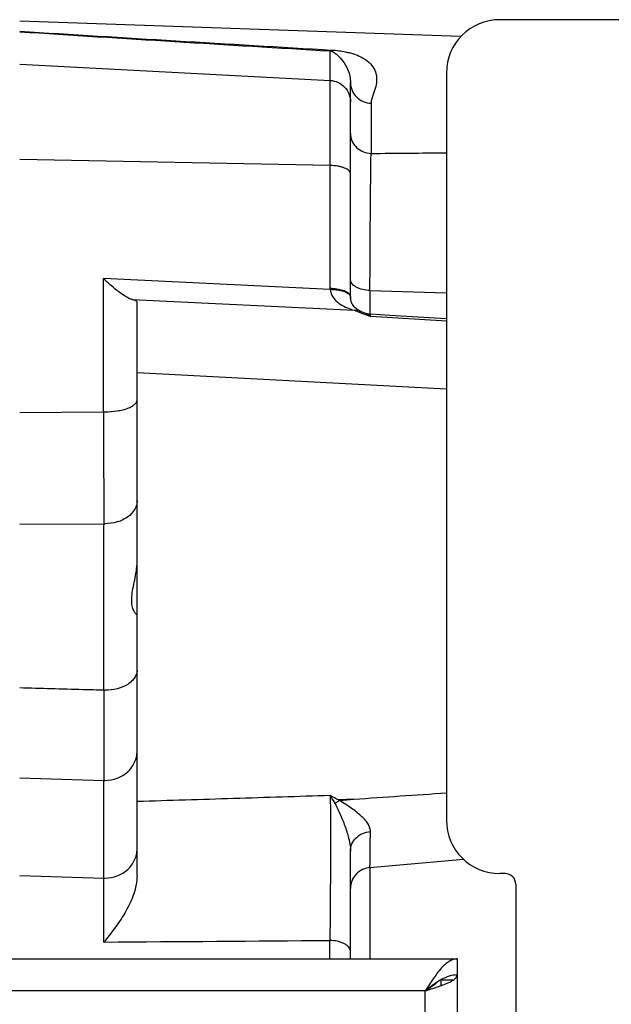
# Model space of a CAD drawing. Extents: x -1404 to 1181, y 8 to 1628.
# Tile 20 of 75: x -429 to -374, y 421 to 513. Entities that reach past the tile are written whole.
import ezdxf

# ---------------------------------------------------------------- set-up
doc = ezdxf.new("R2010")
doc.units = 0
doc.header["$LTSCALE"] = 65.395
doc.layers.add('SG48_1', color=7, linetype='CONTINUOUS')

msp = doc.modelspace()

# ---------------------------------------------------------------- linework, layer by layer
at = {"layer": 'SG48_1', "color": 6, "linetype": 'CONTINUOUS'}
for p, q in [((-321.908, 512.994), (-384.408, 512.994)), ((-388.056, 511.41), (-429.406, 512.854)), ((-389.408, 507.994), (-389.408, 437.994)), ((-398.406, 487.016), (-398.406, 507.099)), ((-418.406, 432.825), (-418.406, 486.525)), ((-398.402, 486.937), (-398.406, 487.018)), ((-398.406, 424.994), (-398.406, 435.098)), ((-382.908, 431.994), (-382.908, 348.767)), ((-523.406, 424.994), (-388.406, 424.994)), ((-388.406, 424.994), (-388.406, 260.994)), ((-389.906, 422.494), (-389.906, 423.054))]:
    msp.add_line(p, q, dxfattribs=at)
at = {"layer": 'SG48_1', "color": 9, "linetype": 'CONTINUOUS'}
for p, q in [((-400.301, 487.798), (-400.301, 510.064)), ((-429.406, 508.825), (-400.301, 507.301)), ((-396.476, 505.171), (-396.476, 500.463)), ((-400.301, 499.33), (-429.406, 499.901)), ((-421.563, 476.257), (-421.563, 488.754)), ((-400.301, 487.728), (-421.563, 488.754)), ((-396.58, 487.624), (-389.408, 487.415)), ((-396.58, 487.624), (-396.58, 485.401)), ((-418.864, 486.773), (-398.041, 485.768)), ((-389.408, 484.737), (-396.511, 485.175)), ((-418.406, 479.925), (-389.408, 478.417)), ((-429.406, 476.185), (-421.563, 476.257)), ((-429.406, 465.737), (-421.511, 465.769)), ((-421.511, 450.167), (-421.511, 465.769)), ((-429.406, 441.951), (-421.511, 441.725)), ((-421.511, 426.573), (-421.511, 441.725)), ((-396.58, 433.553), (-387.817, 434.339)), ((-429.406, 432.827), (-421.511, 432.576)), ((-396.58, 433.553), (-396.58, 424.994)), ((-400.336, 424.994), (-400.336, 426.73)), ((-391.406, 421.994), (-520.406, 421.994)), ((-391.406, 263.994), (-391.406, 421.994))]:
    msp.add_line(p, q, dxfattribs=at)
at = {"layer": 'SG48_1', "color": 2, "linetype": 'CONTINUOUS'}
for p, q in [((-398.406, 487.018), (-398.406, 487.016)), ((-397.434, 485.527), (-397.304, 485.476)), ((-397.276, 485.586), (-397.391, 485.637)), ((-397.316, 485.481), (-397.187, 485.432)), ((-397.146, 485.539), (-397.276, 485.586)), ((-396.63, 485.26), (-396.644, 485.27)), ((-396.629, 485.259), (-396.644, 485.27)), ((-398.078, 439.967), (-399.53, 439.901)), ((-399.409, 439.827), (-398.095, 439.966)), ((-398.095, 439.966), (-398.078, 439.968)), ((-398.095, 439.966), (-398.078, 439.968)), ((-383.908, 432.994), (-384.408, 432.994)), ((-388.808, 422.994), (-389.906, 422.994))]:
    msp.add_line(p, q, dxfattribs=at)
at = {"layer": 'SG48_1', "color": 6, "linetype": 'CONTINUOUS'}
for points in [[(-397.391, 485.637), (-397.407, 485.644), (-397.435, 485.656), (-397.469, 485.672), (-397.508, 485.69), (-397.554, 485.713), (-397.605, 485.741), (-397.662, 485.774), (-397.723, 485.813), (-397.793, 485.862), (-397.878, 485.928), (-397.966, 486.006), (-398.049, 486.092), (-398.123, 486.182), (-398.183, 486.267), (-398.233, 486.351), (-398.275, 486.433), (-398.31, 486.516), (-398.339, 486.599), (-398.362, 486.682), (-398.38, 486.766), (-398.394, 486.851), (-398.402, 486.937)], [(-396.529, 485.401), (-396.557, 485.403), (-396.69, 485.417), (-396.821, 485.441), (-396.951, 485.473), (-397.077, 485.513), (-397.146, 485.539)], [(-389.408, 484.961), (-394.718, 485.289), (-396.529, 485.401)]]:
    msp.add_lwpolyline(points, dxfattribs=at)
for centre, radius, start, end in [((-384.408, 507.994), 5, 90, 180), ((-384.408, 437.994), 5, 180, 270), ((-460.142, 458), 49.8, 320.87129, 321.06262)]:
    msp.add_arc(centre, radius, start, end, dxfattribs=at)
at = {"layer": 'SG48_1', "color": 9, "linetype": 'CONTINUOUS'}
for centre, radius, start, end in [((17.249, 7671.17), 7173.176, 266.4300342, 266.664326), ((7.107, 7334.91), 6836.995, 266.3394212, 266.5837919), ((-398.968, 487.8), 1.335, 183.0977, 185.29016), ((-396.741, 487.048), 1.665, 181.10853, 183.3607), ((-396.834, 487.044), 1.572, 183.38354, 183.76355), ((-396.847, 487.043), 1.558, 183.76357, 184.22599), ((-396.832, 487.044), 1.574, 184.23601, 186.92907), ((-396.809, 487.047), 1.597, 186.91968, 187.2359), ((-396.66, 487.477), 1.989, 244.33571, 245.40976), ((-421.406, 484.272), 8.017, 268.87689, 269.99907), ((2560.501, 485.887), 2982.079, 180.185029, 180.386534), ((-421.406, 469.913), 4.145, 268.55226, 269.99971), ((3028.129, 445.946), 3449.642, 179.929893, 180.070106), ((-421.406, 454.911), 4.745, 268.73664, 270.00091), ((-421.406, 445.008), 3.284, 268.1729, 269.99998), ((-874.923, 441.042), 478.402, 359.10303, 359.50693), ((-421.406, 435.858), 3.284, 268.17289, 269.99999)]:
    msp.add_arc(centre, radius, start, end, dxfattribs=at)
at = {"layer": 'SG48_1', "color": 2, "linetype": 'CONTINUOUS'}
for centre, radius, start, end in [((-400.405, 482.515), 5.284, 87.38494, 88.8766), ((-396.562, 487.799), 3.739, 180.01456, 181.08727), ((-400.317, 482.489), 5.239, 88.32602, 89.82385), ((-398.691, 487.05), 0.285, 0.05289, 10.4878), ((-398.683, 487.013), 0.277, 1.1345, 7.59733), ((-396.717, 487.05), 1.688, 180.00191, 181.14367), ((-398.058, 483.995), 1.773, 67.88335, 89.44551), ((-382.29, 524.528), 41.838, 247.88472, 248.77892), ((-362.233, 576.626), 97.664, 249.02803, 249.45281), ((-398.402, 482.655), 3.15, 53.10911, 55.76893), ((-416.521, 430.422), 19.008, 29.12022, 31.42675), ((-370.398, 492.928), 60.502, 240.37927, 241.2164), ((-404.909, 436.892), 5.715, 27.83951, 29.105), ((-398.418, 437.686), 2.362, 125.29194, 127.46395), ((-398.646, 438.071), 1.915, 113.50982, 115.83691), ((-383.908, 431.994), 1, 0.0003, 89.9997)]:
    msp.add_arc(centre, radius, start, end, dxfattribs=at)
at = {"layer": 'SG48_1', "color": 6, "linetype": 'CONTINUOUS'}
msp.add_ellipse((-421.406, 486.692), major_axis=(3, -0.17), ratio=0.138903, start_param=0.007869, end_param=0.567989, dxfattribs=at)
at = {"layer": 'SG48_1', "color": 9, "linetype": 'CONTINUOUS'}
for points, knots in [([(-400.301, 510.064), (-400.287, 510.067), (-400.224, 510.084), (-400.167, 510.117), (-400.127, 510.147)], [0, 0, 0, 0, 0.227098, 1, 1, 1, 1]), ([(-400.127, 510.147), (-399.708, 510.123), (-399.134, 510.048), (-398.441, 509.888), (-397.955, 509.748), (-397.472, 509.556), (-396.904, 509.222), (-396.391, 508.767), (-396.025, 508.12), (-395.914, 507.424), (-396.004, 506.835), (-396.149, 506.355), (-396.285, 505.976), (-396.421, 505.587), (-396.476, 505.31), (-396.476, 505.171)], [0, 0, 0, 0, 0.161263, 0.221527, 0.273206, 0.355538, 0.420538, 0.525804, 0.61497, 0.700561, 0.791795, 0.841254, 0.893154, 0.946503, 1, 1, 1, 1]), ([(-400.301, 510.064), (-400.222, 510.057), (-400.087, 510.012), (-399.878, 509.879), (-399.652, 509.701), (-399.393, 509.449), (-399.011, 509.006), (-398.66, 508.42), (-398.444, 507.707), (-398.406, 507.299), (-398.406, 507.098)], [0, 0, 0, 0, 0.064171, 0.111329, 0.200046, 0.295295, 0.402601, 0.671852, 0.838339, 1, 1, 1, 1]), ([(-400.301, 507.301), (-400.05, 507.288), (-399.548, 507.164), (-398.92, 506.714), (-398.503, 506.065), (-398.406, 505.557), (-398.406, 505.306)], [0, 0, 0, 0, 0.250109, 0.500152, 0.750107, 1, 1, 1, 1]), ([(-398.406, 507.092), (-398.406, 506.848), (-398.305, 506.35), (-397.876, 505.72), (-397.236, 505.291), (-396.729, 505.18), (-396.476, 505.171)], [0, 0, 0, 0, 0.245518, 0.493641, 0.745463, 1, 1, 1, 1]), ([(-398.406, 502.329), (-398.406, 502.1), (-398.334, 501.741), (-398.101, 501.316), (-397.77, 500.922), (-397.223, 500.574), (-396.72, 500.471), (-396.476, 500.463)], [0, 0, 0, 0, 0.232653, 0.359091, 0.489573, 0.752119, 1, 1, 1, 1]), ([(-396.58, 487.624), (-396.57, 490.193), (-396.545, 494.472), (-396.506, 498.752), (-396.476, 500.463)], [0, 0, 0, 0, 0.600145, 1, 1, 1, 1]), ([(-398.406, 498.582), (-398.406, 498.63), (-398.436, 498.737), (-398.553, 498.875), (-398.731, 498.999), (-398.966, 499.108), (-399.251, 499.199), (-399.698, 499.294), (-400.056, 499.325), (-400.301, 499.33)], [0, 0, 0, 0, 0.0674, 0.147315, 0.246371, 0.366086, 0.505014, 0.659978, 1, 1, 1, 1]), ([(-396.58, 487.624), (-396.809, 487.634), (-397.255, 487.693), (-397.774, 487.872), (-398.104, 488.087), (-398.278, 488.26), (-398.382, 488.445), (-398.406, 488.574), (-398.406, 488.634)], [0, 0, 0, 0, 0.305565, 0.59644, 0.721429, 0.828918, 0.919973, 1, 1, 1, 1]), ([(-400.297, 487.677), (-400.283, 487.531), (-400.208, 487.249), (-399.986, 486.884), (-399.7, 486.585), (-399.275, 486.263), (-398.719, 485.98), (-398.258, 485.827), (-398.041, 485.768)], [0, 0, 0, 0, 0.140251, 0.274788, 0.405905, 0.534767, 0.784629, 1, 1, 1, 1]), ([(-397.276, 485.586), (-397.29, 485.59), (-397.362, 485.614), (-397.432, 485.643), (-397.487, 485.668)], [0, 0, 0, 0, 0.194838, 1, 1, 1, 1]), ([(-396.511, 485.175), (-396.512, 485.208), (-396.515, 485.264), (-396.519, 485.329), (-396.522, 485.366), (-396.524, 485.384), (-396.526, 485.393), (-396.528, 485.4), (-396.529, 485.4)], [0, 0, 0, 0, 0.434678, 0.745718, 0.854945, 0.933398, 0.981302, 1, 1, 1, 1]), ([(-421.406, 476.256), (-421.022, 476.256), (-420.46, 476.294), (-419.755, 476.433), (-419.302, 476.568), (-418.927, 476.734), (-418.643, 476.924), (-418.455, 477.137), (-418.406, 477.304), (-418.406, 477.379)], [0, 0, 0, 0, 0.338357, 0.493821, 0.633606, 0.754143, 0.853642, 0.933371, 1, 1, 1, 1]), ([(-418.406, 467.94), (-418.406, 467.798), (-418.446, 467.506), (-418.687, 466.94), (-419.284, 466.327), (-420.267, 465.873), (-421.019, 465.768), (-421.406, 465.768)], [0, 0, 0, 0, 0.105087, 0.213645, 0.449277, 0.714965, 1, 1, 1, 1]), ([(-418.406, 452.062), (-418.406, 451.937), (-418.447, 451.68), (-418.626, 451.317), (-418.911, 450.988), (-419.434, 450.592), (-420.28, 450.255), (-421.02, 450.166), (-421.406, 450.166)], [0, 0, 0, 0, 0.096416, 0.198025, 0.308594, 0.429876, 0.701982, 1, 1, 1, 1]), ([(-421.511, 450.167), (-422.169, 450.185), (-423.813, 450.228), (-426.445, 450.306), (-428.419, 450.358), (-429.406, 450.385)], [0, 0, 0, 0, 0.249997, 0.625003, 1, 1, 1, 1]), ([(-421.406, 441.724), (-421.017, 441.724), (-420.241, 441.862), (-419.403, 442.368), (-418.898, 442.928), (-418.618, 443.406), (-418.445, 443.924), (-418.406, 444.285), (-418.406, 444.464)], [0, 0, 0, 0, 0.259655, 0.513393, 0.637625, 0.759783, 0.880331, 1, 1, 1, 1]), ([(-418.406, 439.766), (-415.388, 439.861), (-409.354, 440.048), (-403.319, 440.238), (-400.301, 440.333)], [0, 0, 0, 0, 0.500001, 1, 1, 1, 1]), ([(-400.301, 440.333), (-400.29, 439.439), (-400.281, 437.375), (-400.282, 434.035), (-400.3, 430.393), (-400.321, 427.923), (-400.336, 426.73)], [0, 0, 0, 0, 0.196995, 0.455244, 0.736704, 1, 1, 1, 1]), ([(-399.855, 439.561), (-399.666, 439.203), (-399.316, 438.461), (-398.866, 437.331), (-398.523, 436.211), (-398.406, 435.457), (-398.406, 435.098)], [0, 0, 0, 0, 0.257276, 0.519801, 0.772038, 1, 1, 1, 1]), ([(-396.54, 436.928), (-396.534, 436.99), (-396.549, 437.117), (-396.601, 437.304), (-396.677, 437.493), (-396.822, 437.749), (-397.072, 438.062), (-397.435, 438.426), (-397.866, 438.78), (-398.519, 439.264), (-399.048, 439.6), (-399.409, 439.827)], [0, 0, 0, 0, 0.044264, 0.090098, 0.137999, 0.188691, 0.299305, 0.421392, 0.554416, 0.696049, 1, 1, 1, 1]), ([(-398.406, 435.098), (-398.406, 435.327), (-398.308, 435.795), (-397.892, 436.387), (-397.275, 436.795), (-396.787, 436.91), (-396.539, 436.925)], [0, 0, 0, 0, 0.240182, 0.486044, 0.739977, 1, 1, 1, 1]), ([(-421.406, 432.574), (-421.017, 432.574), (-420.241, 432.712), (-419.403, 433.218), (-418.898, 433.778), (-418.618, 434.256), (-418.445, 434.774), (-418.406, 435.135), (-418.406, 435.314)], [0, 0, 0, 0, 0.259655, 0.513393, 0.637625, 0.759784, 0.880331, 1, 1, 1, 1]), ([(-396.58, 433.553), (-396.815, 433.533), (-397.299, 433.405), (-397.913, 432.963), (-398.316, 432.326), (-398.406, 431.838), (-398.406, 431.605)], [0, 0, 0, 0, 0.242948, 0.502499, 0.760444, 1, 1, 1, 1]), ([(-398.406, 425.678), (-398.406, 425.742), (-398.431, 425.879), (-398.54, 426.075), (-398.724, 426.259), (-398.974, 426.423), (-399.279, 426.555), (-399.734, 426.685), (-400.096, 426.725), (-400.336, 426.73)], [0, 0, 0, 0, 0.080131, 0.171471, 0.279376, 0.404838, 0.545927, 0.696876, 1, 1, 1, 1])]:
    msp.add_open_spline(points, degree=3, knots=knots, dxfattribs=at)
for points in [[(-396.476, 500.463), (-394.12, 500.485), (-391.764, 500.506), (-389.408, 500.526)], [(-421.511, 426.573), (-414.452, 426.626), (-407.394, 426.68), (-400.336, 426.73)]]:
    msp.add_open_spline(points, degree=3, dxfattribs=at)
at = {"layer": 'SG48_1', "color": 6, "linetype": 'CONTINUOUS'}
for points, knots in [([(-418.864, 486.773), (-418.957, 486.798), (-419.155, 486.878), (-419.58, 487.108), (-420.151, 487.507), (-420.856, 488.086), (-421.325, 488.522), (-421.563, 488.754)], [0, 0, 0, 0, 0.085974, 0.188392, 0.429788, 0.704511, 1, 1, 1, 1]), ([(-418.477, 457.28), (-418.503, 457.303), (-418.558, 457.364), (-418.679, 457.539), (-418.822, 457.86), (-418.922, 458.367), (-418.908, 459.001), (-418.789, 459.722), (-418.618, 460.507), (-418.459, 461.334), (-418.406, 461.904), (-418.406, 462.191)], [0, 0, 0, 0, 0.020572, 0.048834, 0.125586, 0.227302, 0.353169, 0.499959, 0.66118, 0.830049, 1, 1, 1, 1]), ([(-418.417, 457.244), (-418.426, 457.244), (-418.448, 457.255), (-418.466, 457.27), (-418.477, 457.28)], [0, 0, 0, 0, 0.370431, 1, 1, 1, 1]), ([(-418.406, 432.825), (-418.406, 432.234), (-418.656, 431.054), (-419.415, 429.465), (-420.362, 428.026), (-421.057, 427.134), (-421.406, 426.702)], [0, 0, 0, 0, 0.256026, 0.510803, 0.75958, 1, 1, 1, 1]), ([(-388.406, 424.994), (-388.532, 424.994), (-388.798, 424.951), (-389.18, 424.769), (-389.555, 424.483), (-390.076, 423.953), (-390.695, 423.11), (-391.16, 422.379), (-391.406, 421.994)], [0, 0, 0, 0, 0.086489, 0.180413, 0.28672, 0.407304, 0.687399, 1, 1, 1, 1])]:
    msp.add_open_spline(points, degree=3, knots=knots, dxfattribs=at)
at = {"layer": 'SG48_1', "color": 2, "linetype": 'CONTINUOUS'}
for points, knots in [([(-398.425, 487.153), (-398.46, 487.248), (-398.587, 487.376), (-398.797, 487.5), (-399.101, 487.629), (-399.561, 487.743), (-399.954, 487.784), (-400.164, 487.794)], [0, 0, 0, 0, 0.158204, 0.262489, 0.383995, 0.671653, 1, 1, 1, 1]), ([(-400.164, 487.726), (-399.973, 487.72), (-399.603, 487.69), (-399.095, 487.581), (-398.699, 487.42), (-398.5, 487.256), (-398.45, 487.169)], [0, 0, 0, 0, 0.309093, 0.600802, 0.836355, 1, 1, 1, 1]), ([(-398.45, 487.169), (-398.444, 487.159), (-398.425, 487.121), (-398.412, 487.08), (-398.408, 487.05)], [0, 0, 0, 0, 0.266616, 1, 1, 1, 1]), ([(-396.644, 485.27), (-396.686, 485.298), (-396.846, 485.4), (-397.016, 485.487), (-397.146, 485.539)], [0, 0, 0, 0, 0.265467, 1, 1, 1, 1]), ([(-399.783, 439.614), (-399.759, 439.631), (-399.661, 439.697), (-399.559, 439.756), (-399.48, 439.794)], [0, 0, 0, 0, 0.255371, 1, 1, 1, 1]), ([(-388.406, 423.494), (-388.659, 423.494), (-389.186, 423.407), (-389.94, 423.062), (-390.676, 422.567), (-391.158, 422.188), (-391.406, 421.994)], [0, 0, 0, 0, 0.222177, 0.461577, 0.723406, 1, 1, 1, 1]), ([(-391.406, 421.994), (-391.022, 422.116), (-390.463, 422.293), (-389.757, 422.546), (-389.305, 422.729), (-388.932, 422.911), (-388.65, 423.093), (-388.46, 423.279), (-388.406, 423.428), (-388.406, 423.494)], [0, 0, 0, 0, 0.349768, 0.509488, 0.651903, 0.772828, 0.869754, 0.94319, 1, 1, 1, 1]), ([(-390.219, 422.866), (-390.376, 422.701), (-390.769, 422.399), (-391.183, 422.135), (-391.406, 421.994)], [0, 0, 0, 0, 0.463048, 1, 1, 1, 1])]:
    msp.add_open_spline(points, degree=3, knots=knots, dxfattribs=at)
msp.add_open_spline([(-398.411, 487.102), (-398.414, 487.119), (-398.419, 487.136), (-398.425, 487.153)], degree=3, dxfattribs=at)
at = {"layer": 'SG48_1', "color": 6, "linetype": 'CONTINUOUS'}
msp.add_open_spline([(-398.078, 439.967), (-395.188, 440.163), (-392.298, 440.359), (-389.408, 440.555)], degree=3, dxfattribs=at)

doc.saveas('drawing.dxf')
